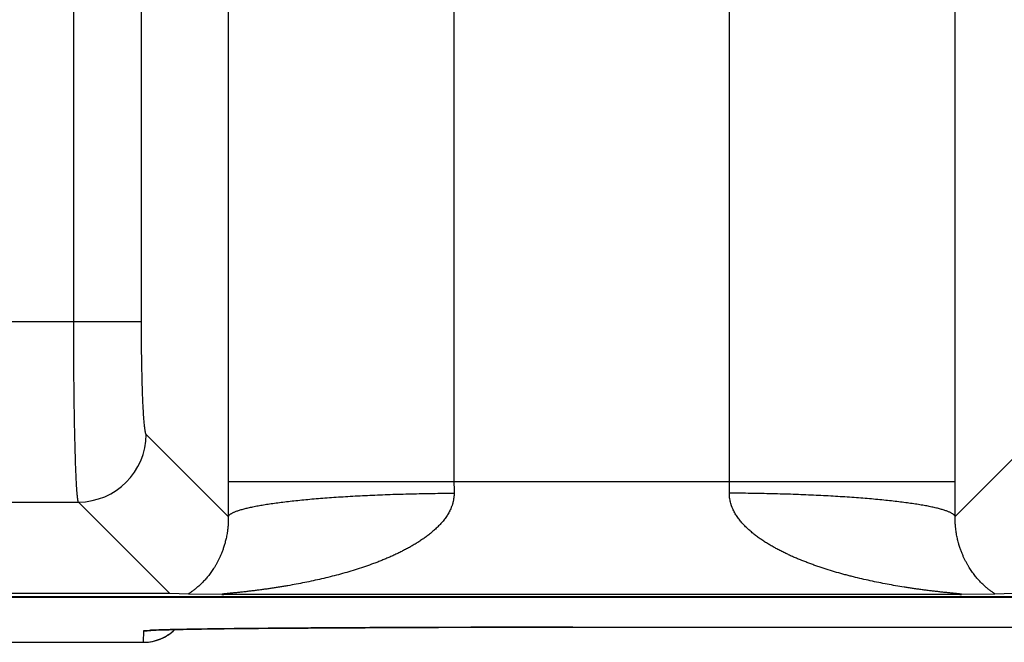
# Model space of a CAD drawing. Header units: inches. Extents: x 0 to 34, y 0 to 22.
# Tile 81 of 224: x 14.924 to 15.36, y 2.311 to 2.587. Entities that reach past the tile are written whole.
import ezdxf

# ---------------------------------------------------------------- set-up
doc = ezdxf.new("R2010")
doc.units = ezdxf.units.IN
doc.header["$LTSCALE"] = 1.87
doc.header["$MEASUREMENT"] = 0
doc.layers.get('0').update_dxf_attribs({"linetype": 'CONTINUOUS'})

msp = doc.modelspace()

# ---------------------------------------------------------------- linework, layer by layer
at = {"color": 7, "linetype": 'CONTINUOUS'}
for p, q in [((15.1166782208, 3.5291576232), (15.1166782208, 2.3823145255)), ((14.9783748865, 2.4531591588), (14.9783748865, 2.6122206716)), ((15.0167733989, 2.6063988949), (15.0167733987, 2.3823145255)), ((14.9484034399, 2.4531591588), (14.9484034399, 2.5923461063)), ((14.8964946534, 2.4531025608), (14.9484034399, 2.4531591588)), ((14.9484034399, 2.4531591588), (14.9783748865, 2.4531591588)), ((15.0168082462, 2.366861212), (14.9804627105, 2.4032067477)), ((15.3748095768, 2.4032067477), (15.338464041, 2.366861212)), ((15.0167733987, 2.3823145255), (15.3384988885, 2.3823145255)), ((14.8944067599, 2.3732352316), (14.9504912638, 2.3732353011)), ((14.9909776, 2.3327489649), (14.9504912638, 2.3732353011)), ((5.7528033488, 2.3311263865), (21.5411953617, 2.3311263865)), ((18.2038719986, 2.3313072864), (13.6229034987, 2.3313072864)), ((14.9909776, 2.3327489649), (14.8539204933, 2.3327489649)), ((14.9991528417, 2.3325356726), (14.9909776, 2.3327489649)), ((15.0148140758, 2.3323164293), (14.9991528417, 2.3325356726)), ((15.3404582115, 2.3323164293), (15.0148140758, 2.3323164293)), ((15.3560565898, 2.3325327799), (15.3404582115, 2.3323164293)), ((15.3642946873, 2.3327489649), (15.3560565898, 2.3325327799)), ((14.9792814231, 2.3161823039), (14.979193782, 2.3111613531)), ((14.9819500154, 2.3164589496), (14.9792814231, 2.3161823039)), ((14.9819656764, 2.3164222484), (14.9819618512, 2.3164218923)), ((14.9819621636, 2.3164219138), (14.9820098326, 2.3164258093)), ((14.9820098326, 2.3164258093), (14.9821191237, 2.3164339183)), ((14.9821191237, 2.3164339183), (14.9822890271, 2.3164453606)), ((14.9822890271, 2.3164453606), (14.9825189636, 2.3164594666)), ((14.9825189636, 2.3164594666), (14.9828088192, 2.3164757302)), ((14.9828088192, 2.3164757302), (14.9833608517, 2.3165035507)), ((14.9833608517, 2.3165035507), (14.9840663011, 2.3165350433)), ((14.9840663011, 2.3165350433), (14.9849430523, 2.3165698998)), ((14.9849430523, 2.3165698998), (14.9864103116, 2.3166211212)), ((14.9864103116, 2.3166211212), (14.9882689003, 2.3166774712)), ((14.9882689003, 2.3166774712), (14.9905923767, 2.3167388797)), ((14.9905923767, 2.3167388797), (14.9934450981, 2.3168048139)), ((14.9934450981, 2.3168048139), (14.996891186, 2.3168747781)), ((14.996891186, 2.3168747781), (15.0010924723, 2.3169498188)), ((15.0010924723, 2.3169498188), (15.0048943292, 2.3170103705)), ((15.0048943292, 2.3170103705), (15.0094676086, 2.317076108)), ((15.0094676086, 2.317076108), (15.0149380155, 2.3171467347)), ((15.0149380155, 2.3171467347), (15.0216200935, 2.3172234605)), ((15.0216200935, 2.3172234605), (15.0301333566, 2.31730933)), ((15.0301333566, 2.31730933), (15.0368979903, 2.3173698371)), ((15.0368979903, 2.3173698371), (15.0443278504, 2.3174296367)), ((15.0443278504, 2.3174296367), (15.0521107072, 2.3174859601)), ((15.0521107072, 2.3174859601), (15.0602214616, 2.3175385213)), ((15.0602214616, 2.3175385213), (15.068647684, 2.3175872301)), ((15.068647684, 2.3175872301), (15.0773627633, 2.3176320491)), ((15.0773627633, 2.3176320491), (15.0863393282, 2.3176726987)), ((15.0863393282, 2.3176726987), (15.1002306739, 2.317725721)), ((15.1002306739, 2.317725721), (15.1097512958, 2.3177556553)), ((15.1097512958, 2.3177556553), (15.1243504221, 2.3177920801)), ((15.1243504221, 2.3177920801), (15.1392287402, 2.3178182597)), ((15.1392287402, 2.3178182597), (15.1542979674, 2.3178340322)), ((15.1542979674, 2.3178340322), (15.1692814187, 2.3178391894)), ((15.1692814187, 2.3178391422), (15.4800083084, 2.3178369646)), ((14.7301681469, 2.3111602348), (14.9791938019, 2.3111602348))]:
    msp.add_line(p, q, dxfattribs=at)
msp.add_lwpolyline([(14.9791937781, 2.3111603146), (14.9796061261, 2.3111645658), (14.9805340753, 2.311205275), (14.9814591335, 2.3112890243), (14.9823793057, 2.3114156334), (14.983292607, 2.3115848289), (14.9841970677, 2.311796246), (14.9850907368, 2.3120494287), (14.9859716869, 2.3123438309), (14.9868380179, 2.3126788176), (14.9876878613, 2.3130536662), (14.9885193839, 2.3134675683), (14.9893307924, 2.313919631), (14.9901203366, 2.3144088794), (14.9908863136, 2.3149342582), (14.9916270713, 2.3154946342), (14.992341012, 2.3160887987), (14.9930265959, 2.3167154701), (14.9931082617, 2.3167973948)], dxfattribs=at)
for centre, radius, start, end in [((14.9504216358, 2.4032763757), 0.0300419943, 270.1327975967, 359.8672024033), ((18.4550569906, 2.382352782), 3.43828361, 180.0006375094, 180.2581533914), ((15.4892093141, 2.3822590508), 0.3725310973, 179.9914679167, 180.7837390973), ((14.8590711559, 2.3823063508), 0.3795229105, 359.2235588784, 0.0012341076), ((11.9228488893, 2.3822901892), 3.4156499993, 359.7411859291, 0.000408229), ((14.9791938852, 2.3311617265), 0.0200003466, 270.0000900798, 314.078365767), ((14.9792818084, 2.3361805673), 0.0199982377, 269.9999192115, 279.5269340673)]:
    msp.add_arc(centre, radius, start, end, dxfattribs=at)
for points, knots in [([(15.2385940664, 2.3823145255), (15.2385940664, 2.4039113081), (15.2385940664, 2.4471048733), (15.2385940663, 2.5118952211), (15.2385940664, 2.5766855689), (15.2385940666, 2.6306775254), (15.2385940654, 2.6738710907), (15.2385940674, 2.7062662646), (15.2385940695, 2.7386614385), (15.238594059, 2.7710566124), (15.2385940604, 2.8034517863), (15.2385941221, 2.8358469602), (15.2385939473, 2.8682421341), (15.2385940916, 2.8952381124), (15.238594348, 2.916834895), (15.2385941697, 2.9330324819), (15.2385933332, 2.9492300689), (15.2385932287, 2.962728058), (15.2385941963, 2.9735264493), (15.2385954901, 2.9816252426), (15.2385964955, 2.9897240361), (15.2385966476, 2.9978228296), (15.238595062, 3.005921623), (15.2385911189, 3.0140204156), (15.2385866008, 3.0221192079), (15.2385848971, 3.0302180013), (15.2385889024, 3.0383167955), (15.2386027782, 3.046415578), (15.2386166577, 3.0531645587), (15.2386218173, 3.0585637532), (15.2386216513, 3.0626131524), (15.2386169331, 3.0659876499), (15.2386092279, 3.068687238), (15.2385984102, 3.0713868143), (15.2385794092, 3.0747612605), (15.2385526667, 3.07881057), (15.2385270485, 3.0828598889), (15.2385100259, 3.0869092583), (15.2385078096, 3.0909586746), (15.2385313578, 3.0963578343), (15.2386008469, 3.1017567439), (15.2387225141, 3.1071546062), (15.2388420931, 3.1112022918), (15.2389939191, 3.1152489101), (15.2391517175, 3.1186198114), (15.2392998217, 3.1213153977), (15.2394234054, 3.123336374), (15.2395610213, 3.1253564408), (15.2397144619, 3.1273753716), (15.23988374, 3.1293930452), (15.2400681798, 3.1314093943), (15.240267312, 3.1334243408), (15.2405515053, 3.1361090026), (15.2409395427, 3.1394612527), (15.2414507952, 3.1434783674), (15.2420036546, 3.1474899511), (15.2425944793, 3.1514961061), (15.2432204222, 3.1554969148), (15.2438798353, 3.1594923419), (15.2445739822, 3.1634818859), (15.2455456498, 3.1687930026), (15.2465853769, 3.1740914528), (15.2476864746, 3.1793772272), (15.2485403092, 3.1833356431), (15.249418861, 3.1872886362), (15.2506205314, 3.1925524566), (15.2521763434, 3.199119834), (15.2541198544, 3.206982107), (15.2561302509, 3.2148275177), (15.258195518, 3.2226586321), (15.2603059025, 3.2304776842), (15.2624516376, 3.238287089), (15.2646221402, 3.2460896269), (15.2668065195, 3.2538882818), (15.2689923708, 3.261686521), (15.2711685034, 3.2694874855), (15.2733263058, 3.2772935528), (15.2754562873, 3.2851072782), (15.2775481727, 3.2929313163), (15.2795908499, 3.3007683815), (15.2815714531, 3.3086214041), (15.2834772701, 3.316492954), (15.2852956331, 3.3243852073), (15.2870146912, 3.3322997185), (15.2886257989, 3.3402369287), (15.2901195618, 3.3481970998), (15.2914838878, 3.3561805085), (15.2924997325, 3.3628530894), (15.2932285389, 3.3682029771), (15.2937307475, 3.3722212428), (15.2941863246, 3.3762450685), (15.2945927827, 3.3802741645), (15.2949485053, 3.384308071), (15.2952532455, 3.3883461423), (15.2954634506, 3.3917142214), (15.2956048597, 3.3944101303), (15.2956993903, 3.3964326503), (15.2957698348, 3.3981184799), (15.2958221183, 3.3994673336), (15.2958714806, 3.4008163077), (15.2959152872, 3.4021654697), (15.2959515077, 3.4035148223), (15.2959743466, 3.4045269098), (15.2959923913, 3.4055390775), (15.2960049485, 3.4065513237), (15.2960129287, 3.4075636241), (15.2960193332, 3.4089134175), (15.2960225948, 3.4106006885), (15.2960271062, 3.4119505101), (15.2960315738, 3.4126254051)], [0, 0, 0, 0, 0.0624998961, 0.1249997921, 0.1874996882, 0.2499995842, 0.2812495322, 0.3124994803, 0.3437494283, 0.3749993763, 0.4062493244, 0.4374992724, 0.4687492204, 0.4999991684, 0.5156241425, 0.5312491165, 0.5468740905, 0.5624990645, 0.5703115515, 0.5781240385, 0.5859365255, 0.5937490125, 0.6015614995, 0.6093739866, 0.6171864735, 0.6249989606, 0.6328114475, 0.6406239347, 0.6484364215, 0.6523426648, 0.6562489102, 0.6601551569, 0.6621082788, 0.6640613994, 0.6679676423, 0.6718738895, 0.675780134, 0.6796863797, 0.6835926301, 0.6874988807, 0.6953113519, 0.6992176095, 0.7031238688, 0.7070301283, 0.7109364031, 0.7128895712, 0.7148427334, 0.7167958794, 0.7187490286, 0.7207021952, 0.7226553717, 0.7246085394, 0.7265616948, 0.730467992, 0.7343742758, 0.7382805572, 0.7421868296, 0.7460931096, 0.7499993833, 0.7539056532, 0.7578119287, 0.7656244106, 0.7695306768, 0.7734369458, 0.7773432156, 0.7812494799, 0.7890619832, 0.7968744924, 0.8046870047, 0.8124995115, 0.8203120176, 0.8281245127, 0.8359370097, 0.8437494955, 0.8515619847, 0.8593744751, 0.8671869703, 0.8749994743, 0.8828119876, 0.8906245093, 0.8984370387, 0.9062495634, 0.9140620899, 0.921874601, 0.9296871, 0.937499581, 0.9453120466, 0.9531244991, 0.9570307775, 0.9609370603, 0.9648433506, 0.9687496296, 0.9726559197, 0.9765622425, 0.9804685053, 0.9824216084, 0.9843747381, 0.9863279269, 0.9873045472, 0.9882811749, 0.9902343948, 0.991210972, 0.9921875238, 0.9931640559, 0.9941405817, 0.9951171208, 0.9960936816, 0.9980468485, 1, 1, 1, 1]), ([(15.3384988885, 2.3823145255), (15.3384988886, 2.4255051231), (15.3384988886, 2.4902910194), (15.3384988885, 2.5766722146), (15.3384988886, 2.6414581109), (15.3384988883, 2.7062440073), (15.338498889, 2.7602322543), (15.3384988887, 2.8034228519), (15.3384988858, 2.8358158), (15.3384988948, 2.8682087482), (15.3384988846, 2.9006016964), (15.338498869, 2.9329946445), (15.3384989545, 2.959988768), (15.3384988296, 2.9815840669), (15.3384987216, 2.9977805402), (15.3384989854, 3.013977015), (15.338499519, 3.030173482), (15.3384987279, 3.0436705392), (15.3384977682, 3.0544681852), (15.3384974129, 3.0625664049), (15.3384985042, 3.0706645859), (15.3385007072, 3.0787627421), (15.3385029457, 3.0868609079), (15.3385024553, 3.0949588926), (15.338497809, 3.1030559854), (15.3384887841, 3.1111506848), (15.3384741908, 3.1192399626), (15.3384521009, 3.127318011), (15.3384181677, 3.1353788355), (15.3383753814, 3.1434184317), (15.3383255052, 3.1514361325), (15.3382695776, 3.1594316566), (15.338207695, 3.1674037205), (15.3381396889, 3.1753511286), (15.338066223, 3.1832742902), (15.3379626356, 3.1937959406), (15.3378239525, 3.2069025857), (15.3376458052, 3.2225854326), (15.3374597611, 3.2382210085), (15.3372690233, 3.2538304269), (15.3370781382, 3.269436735), (15.3368905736, 3.2850631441), (15.3367096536, 3.3007313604), (15.3365394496, 3.3164615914), (15.3363845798, 3.3322701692), (15.3362487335, 3.3481671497), (15.3361351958, 3.3641563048), (15.3360649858, 3.3775371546), (15.3360313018, 3.3869353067), (15.3360165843, 3.3923207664), (15.3360077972, 3.3963645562), (15.3360008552, 3.4004104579), (15.3359940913, 3.40580765), (15.335992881, 3.4098561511), (15.3359936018, 3.4125554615)], [0, 0, 0, 0, 0.1257669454, 0.1886504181, 0.2515338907, 0.3144173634, 0.3773008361, 0.4087425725, 0.4401843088, 0.4716260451, 0.5030677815, 0.5345095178, 0.565951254, 0.5816721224, 0.5973929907, 0.6131138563, 0.6288347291, 0.6445555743, 0.6524160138, 0.6602764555, 0.6681368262, 0.6759971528, 0.6838575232, 0.6917179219, 0.6995777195, 0.7074354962, 0.715288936, 0.7231329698, 0.7309580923, 0.7387614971, 0.7465438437, 0.7543053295, 0.7620442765, 0.7697584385, 0.777448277, 0.7851167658, 0.8003979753, 0.8156157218, 0.8307866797, 0.8459305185, 0.8610722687, 0.8762341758, 0.8914364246, 0.9066996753, 0.9220417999, 0.9374717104, 0.952991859, 0.9686018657, 0.9764359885, 0.9803585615, 0.984283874, 0.9882111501, 0.9921398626, 1, 1, 1, 1]), ([(14.9504912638, 2.3732353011), (14.9504817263, 2.3732505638), (14.9504630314, 2.3732853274), (14.9504373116, 2.3733442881), (14.9504115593, 2.3734145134), (14.9503750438, 2.3735301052), (14.9503305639, 2.3737033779), (14.9502796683, 2.3739456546), (14.950228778, 2.3742329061), (14.9501779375, 2.3745649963), (14.95012723, 2.3749417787), (14.9500767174, 2.3753630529), (14.9500264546, 2.3758285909), (14.9499570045, 2.3765367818), (14.9498722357, 2.3775306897), (14.9497754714, 2.3788522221), (14.9496803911, 2.380342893), (14.949587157, 2.3819993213), (14.9494961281, 2.3838177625), (14.9494074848, 2.3857940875), (14.9493214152, 2.3879238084), (14.9492382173, 2.3902020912), (14.9491283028, 2.3935214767), (14.9490007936, 2.398000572), (14.9488655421, 2.4037421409), (14.9487456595, 2.4099337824), (14.9486421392, 2.4165191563), (14.9485561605, 2.4234383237), (14.9484883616, 2.4306282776), (14.9484395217, 2.4380235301), (14.9484100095, 2.4455567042), (14.9484034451, 2.4506172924), (14.9484034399, 2.4531591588)], [0, 0, 0, 0, 0.0006748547, 0.0014769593, 0.0024105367, 0.0034781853, 0.0060213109, 0.0091140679, 0.0127595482, 0.016958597, 0.0217107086, 0.0270144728, 0.0328677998, 0.0392680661, 0.0536965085, 0.0702701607, 0.0889533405, 0.1097050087, 0.1324789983, 0.1572243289, 0.1838853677, 0.2124019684, 0.2427097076, 0.308420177, 0.3804214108, 0.4580600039, 0.5406306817, 0.6273827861, 0.7175271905, 0.8102435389, 0.9046877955, 1, 1, 1, 1]), ([(14.9804627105, 2.4032067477), (14.9804534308, 2.4032160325), (14.9804349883, 2.4032373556), (14.9804091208, 2.4032743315), (14.9803832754, 2.4033183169), (14.9803469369, 2.4033901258), (14.9803024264, 2.4034981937), (14.9802616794, 2.4036192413), (14.9802286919, 2.4037298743), (14.9801932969, 2.4038585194), (14.9801495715, 2.4040369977), (14.9800988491, 2.4042724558), (14.980028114, 2.4046411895), (14.9799420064, 2.4051712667), (14.9798439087, 2.4058895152), (14.9797471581, 2.4067152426), (14.9796520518, 2.4076466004), (14.9795588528, 2.4086815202), (14.9794678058, 2.4098176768), (14.9793791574, 2.4110524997), (14.9792605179, 2.4128876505), (14.9791216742, 2.4154056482), (14.9789724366, 2.4186797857), (14.9788371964, 2.4222680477), (14.978717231, 2.4261378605), (14.9786137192, 2.4302540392), (14.9785276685, 2.4345791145), (14.9784598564, 2.439073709), (14.9783942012, 2.4452858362), (14.978374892, 2.449995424), (14.9783748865, 2.4531591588)], [0, 0, 0, 0, 0.0007863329, 0.0016839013, 0.0027000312, 0.0038396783, 0.006502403, 0.0096917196, 0.0114871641, 0.0134173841, 0.017683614, 0.0224923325, 0.0278439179, 0.0401726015, 0.0546551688, 0.0712648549, 0.0899710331, 0.1107337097, 0.1335080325, 0.1582460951, 0.1848914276, 0.2436655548, 0.309304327, 0.3812195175, 0.4587594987, 0.541222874, 0.6278626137, 0.7178893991, 0.8104866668, 1, 1, 1, 1]), ([(15.1167130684, 2.377163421), (15.1167176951, 2.3768236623), (15.1167041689, 2.3761444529), (15.1166159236, 2.3751308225), (15.1164871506, 2.3742944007), (15.1163532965, 2.3736326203), (15.1162381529, 2.3731405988), (15.1161083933, 2.3726530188), (15.1159639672, 2.3721703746), (15.1158056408, 2.3716929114), (15.1155771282, 2.3710639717), (15.11525989, 2.3702916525), (15.1148347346, 2.3693868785), (15.1143674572, 2.3685061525), (15.1138615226, 2.3676500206), (15.1133212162, 2.3668179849), (15.1127503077, 2.3660093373), (15.1121519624, 2.3652233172), (15.1115283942, 2.3644595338), (15.1108817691, 2.3637173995), (15.1099926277, 2.3627561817), (15.108833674, 2.3616041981), (15.1073809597, 2.3602927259), (15.1058760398, 2.3590479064), (15.1043264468, 2.3578650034), (15.102739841, 2.3567375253), (15.1011214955, 2.355660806), (15.0994743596, 2.3546329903), (15.0978031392, 2.3536488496), (15.0961108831, 2.3527051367), (15.0943997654, 2.3517995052), (15.0926713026, 2.3509306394), (15.0909280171, 2.3500951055), (15.0891718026, 2.3492902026), (15.087403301, 2.3485155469), (15.0856236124, 2.3477696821), (15.0838341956, 2.3470502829), (15.0820360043, 2.346355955), (15.0796280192, 2.3454629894), (15.0765990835, 2.3444053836), (15.0729391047, 2.343220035), (15.0692581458, 2.3421138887), (15.0655596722, 2.3410812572), (15.0618467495, 2.3401170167), (15.0581219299, 2.33921747), (15.0543876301, 2.3383790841), (15.0506461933, 2.3375987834), (15.0469000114, 2.3368739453), (15.0437745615, 2.3363138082), (15.0412741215, 2.3358911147), (15.0394005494, 2.3355867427), (15.0375281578, 2.3352945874), (15.0356575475, 2.3350144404), (15.0337894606, 2.3347461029), (15.0319248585, 2.3344893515), (15.0300649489, 2.3342438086), (15.028211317, 2.3340095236), (15.0263661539, 2.3337859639), (15.024532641, 2.3335731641), (15.0230137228, 2.3334037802), (15.0218082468, 2.3332732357), (15.0209138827, 2.3331778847), (15.0200282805, 2.3330850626), (15.019153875, 2.3329944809), (15.0184336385, 2.3329204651), (15.017865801, 2.3328622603), (15.0174478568, 2.3328193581), (15.0170366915, 2.3327769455), (15.0166336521, 2.3327350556), (15.0162405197, 2.3326937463), (15.0158597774, 2.3326530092), (15.0155516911, 2.3326191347), (15.015314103, 2.3325922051), (15.0151439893, 2.3325724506), (15.014980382, 2.3325528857), (15.0148241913, 2.3325335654), (15.0146765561, 2.3325145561), (15.0145389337, 2.3324958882), (15.0144130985, 2.3324776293), (15.0143011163, 2.3324598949), (15.0142175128, 2.332445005), (15.0141592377, 2.3324331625), (15.0141223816, 2.3324249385), (15.0140903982, 2.3324169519), (15.0140635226, 2.3324092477), (15.0140420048, 2.332401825), (15.0140276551, 2.3323955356), (15.0140191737, 2.3323903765), (15.014014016, 2.3323862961), (15.0140103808, 2.3323814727), (15.0140108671, 2.3323763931), (15.0140129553, 2.332373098), (15.0140164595, 2.3323700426), (15.0140213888, 2.3323671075), (15.0140277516, 2.3323642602), (15.0140389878, 2.3323602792), (15.0140566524, 2.3323557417), (15.0140820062, 2.3323508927), (15.0141127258, 2.3323463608), (15.0141486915, 2.3323421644), (15.0141897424, 2.3323383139), (15.0142356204, 2.332334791), (15.0143054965, 2.3323303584), (15.014402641, 2.3323257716), (15.0145294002, 2.332321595), (15.0146681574, 2.3323184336), (15.0147643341, 2.3323170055), (15.0148140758, 2.3323164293)], [0, 0, 0, 0, 0.0085354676, 0.0170497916, 0.0255408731, 0.0297776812, 0.0340081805, 0.0382322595, 0.0424499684, 0.0466613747, 0.0508664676, 0.0592573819, 0.0676243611, 0.0759688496, 0.0842924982, 0.0925967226, 0.1008828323, 0.109152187, 0.1174062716, 0.1256465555, 0.1338741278, 0.1502939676, 0.1666740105, 0.183020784, 0.1993398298, 0.2156339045, 0.231905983, 0.2481604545, 0.2643981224, 0.2806201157, 0.296828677, 0.3130263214, 0.3292125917, 0.3453871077, 0.3615524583, 0.3777097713, 0.3938580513, 0.4099972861, 0.4261288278, 0.458369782, 0.4905797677, 0.5227609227, 0.5549126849, 0.5870323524, 0.6191177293, 0.6511649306, 0.6831684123, 0.7151206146, 0.7470105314, 0.7629274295, 0.7788220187, 0.7946909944, 0.8105303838, 0.8263351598, 0.8420983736, 0.8578105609, 0.8734608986, 0.8890315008, 0.9044994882, 0.9198274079, 0.927422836, 0.9349578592, 0.9424209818, 0.9497908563, 0.9570403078, 0.9606084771, 0.9641295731, 0.9675941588, 0.9709916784, 0.9743083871, 0.9775239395, 0.9806104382, 0.9820940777, 0.9835303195, 0.984912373, 0.9862331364, 0.9874836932, 0.9886515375, 0.9897218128, 0.990677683, 0.9914994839, 0.9918546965, 0.9921713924, 0.9924479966, 0.9926826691, 0.9928735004, 0.9930193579, 0.9930756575, 0.9931214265, 0.9931865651, 0.9932137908, 0.9932442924, 0.9932822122, 0.9933297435, 0.9933878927, 0.9934570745, 0.9936289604, 0.9938453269, 0.9941053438, 0.9944087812, 0.9947548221, 0.9951409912, 0.9955645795, 0.996513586, 0.9975838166, 0.9987504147, 1, 1, 1, 1]), ([(15.0168082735, 2.366861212), (15.0168842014, 2.3670416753), (15.0170321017, 2.3672533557), (15.0172458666, 2.3674795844), (15.0174246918, 2.36764815), (15.0176854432, 2.3678575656), (15.0180458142, 2.3681014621), (15.0184619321, 2.3683445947), (15.018933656, 2.368586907), (15.0194608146, 2.3688282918), (15.020043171, 2.3690686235), (15.0206804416, 2.3693077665), (15.0213722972, 2.3695455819), (15.0221183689, 2.3697819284), (15.0229182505, 2.3700166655), (15.0237715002, 2.3702496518), (15.0246776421, 2.3704807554), (15.0259880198, 2.3707938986), (15.027755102, 2.3711773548), (15.0296106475, 2.371536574), (15.031194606, 2.3718202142), (15.0329058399, 2.3721109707), (15.0351633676, 2.3724654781), (15.0380119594, 2.3728711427), (15.0410397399, 2.3732633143), (15.0442398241, 2.3736410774), (15.0476049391, 2.374003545), (15.0511274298, 2.3743498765), (15.0547992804, 2.3746792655), (15.0586121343, 2.3749909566), (15.0639512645, 2.375387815), (15.0709107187, 2.3758317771), (15.079560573, 2.3762765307), (15.0885486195, 2.3766365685), (15.0977930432, 2.3769085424), (15.1072096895, 2.3770899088), (15.1135357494, 2.377149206), (15.1167130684, 2.3771634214)], [0, 0, 0, 0, 0.0058005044, 0.0074670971, 0.009231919, 0.0130746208, 0.0173610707, 0.0221127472, 0.0273444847, 0.0330664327, 0.0392853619, 0.0460055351, 0.0532293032, 0.0609575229, 0.0691898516, 0.0779249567, 0.0871606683, 0.0968941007, 0.1178391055, 0.140725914, 0.1528847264, 0.165512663, 0.1921502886, 0.2205847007, 0.250756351, 0.2826008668, 0.3160494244, 0.351029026, 0.3874627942, 0.4252702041, 0.4643673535, 0.5460792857, 0.6318690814, 0.7209676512, 0.8125744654, 0.9058652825, 1, 1, 1, 1]), ([(15.3404582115, 2.3323164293), (15.3404792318, 2.3323166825), (15.3405165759, 2.3323172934), (15.3405726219, 2.332319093), (15.3406306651, 2.3323207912), (15.3406959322, 2.3323224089), (15.3407638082, 2.3323243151), (15.3408283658, 2.3323266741), (15.3408882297, 2.3323293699), (15.3409444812, 2.3323322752), (15.3409972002, 2.3323354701), (15.3410455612, 2.3323390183), (15.3410889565, 2.3323429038), (15.3411271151, 2.3323471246), (15.3411598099, 2.3323516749), (15.3411868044, 2.3323565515), (15.3412055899, 2.3323611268), (15.341217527, 2.3323651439), (15.3412242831, 2.3323680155), (15.3412295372, 2.3323709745), (15.3412333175, 2.332374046), (15.3412356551, 2.3323773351), (15.3412365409, 2.3323823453), (15.3412333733, 2.3323873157), (15.3412286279, 2.3323914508), (15.3412208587, 2.3323966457), (15.3412076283, 2.3324029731), (15.3411878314, 2.3324104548), (15.3411631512, 2.3324182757), (15.3411336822, 2.3324263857), (15.3410994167, 2.3324347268), (15.3410443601, 2.3324467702), (15.3409643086, 2.3324618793), (15.340855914, 2.3324798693), (15.3407326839, 2.3324983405), (15.3405965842, 2.3325171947), (15.3404494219, 2.3325363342), (15.3402928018, 2.3325556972), (15.3401281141, 2.3325752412), (15.3399565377, 2.332594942), (15.3397167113, 2.3326217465), (15.3394057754, 2.3326553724), (15.3390217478, 2.332695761), (15.3386256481, 2.332736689), (15.3382201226, 2.3327781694), (15.3378071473, 2.3328202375), (15.3373882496, 2.3328629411), (15.3368206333, 2.3329211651), (15.3361016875, 2.3329956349), (15.3352291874, 2.3330869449), (15.3343452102, 2.3331804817), (15.3334516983, 2.3332761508), (15.3322457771, 2.3334068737), (15.3307257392, 2.3335749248), (15.3288913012, 2.3337875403), (15.3270460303, 2.3340111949), (15.3251925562, 2.3342456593), (15.3233328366, 2.3344908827), (15.3214686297, 2.3347478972), (15.31960112, 2.3350166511), (15.3177309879, 2.3352970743), (15.3152327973, 2.3356869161), (15.312107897, 2.3362040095), (15.308360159, 2.3368764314), (15.3046145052, 2.3376011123), (15.3008735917, 2.3383811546), (15.2971400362, 2.3392203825), (15.2940371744, 2.3399692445), (15.291560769, 2.3406008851), (15.2890877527, 2.3412555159), (15.2860056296, 2.3421169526), (15.282325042, 2.3432223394), (15.2792760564, 2.3442095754), (15.2768495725, 2.3450422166), (15.2750361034, 2.3456890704), (15.2732299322, 2.3463589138), (15.2714316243, 2.3470524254), (15.2696423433, 2.3477714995), (15.2678633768, 2.348518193), (15.2660954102, 2.34929326), (15.264339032, 2.3500972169), (15.2625959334, 2.350932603), (15.2608680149, 2.3518018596), (15.2591573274, 2.3527076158), (15.2574654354, 2.3536514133), (15.255794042, 2.3546347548), (15.2541474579, 2.3556629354), (15.2527995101, 2.3565598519), (15.2517372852, 2.3573028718), (15.2506854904, 2.3580637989), (15.2493937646, 2.3590497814), (15.2478890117, 2.3602943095), (15.2466795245, 2.3613868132), (15.2457427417, 2.3622963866), (15.2448272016, 2.3632321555), (15.2437294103, 2.3644519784), (15.2425046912, 2.3660010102), (15.2415792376, 2.3673682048), (15.240905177, 2.3685077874), (15.2404364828, 2.3693876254), (15.2400100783, 2.3702916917), (15.2396940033, 2.3710643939), (15.2394674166, 2.3716939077), (15.2392576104, 2.3723313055), (15.239027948, 2.3731404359), (15.2388102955, 2.3741283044), (15.2386816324, 2.3749634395), (15.2386119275, 2.3756368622), (15.2385765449, 2.3761444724), (15.2385579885, 2.3766535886), (15.2385568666, 2.3769934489), (15.2385592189, 2.377163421)], [0, 0, 0, 0, 0.0005282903, 0.0009385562, 0.0014091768, 0.0019875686, 0.0025792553, 0.0031155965, 0.0036109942, 0.0040851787, 0.0045310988, 0.0049382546, 0.0053037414, 0.005625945, 0.0059029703, 0.006133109, 0.0063151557, 0.0063881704, 0.006449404, 0.006499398, 0.0065392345, 0.0065710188, 0.0065987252, 0.0066619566, 0.00670546, 0.0067586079, 0.0068954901, 0.0070732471, 0.0072901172, 0.0075458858, 0.0078412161, 0.0081762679, 0.0089621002, 0.0098881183, 0.0109374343, 0.0120934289, 0.0133409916, 0.014666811, 0.0160593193, 0.0175087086, 0.0190069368, 0.0221238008, 0.0253682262, 0.0287109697, 0.0321309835, 0.0356124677, 0.0391429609, 0.0427126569, 0.0499518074, 0.0573071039, 0.0647587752, 0.0722906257, 0.0798898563, 0.095241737, 0.1107225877, 0.126298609, 0.1419535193, 0.157672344, 0.1734386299, 0.1892448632, 0.2050870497, 0.2209611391, 0.2527852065, 0.2846828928, 0.3166447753, 0.3486578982, 0.3807123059, 0.4128083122, 0.4288693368, 0.4449373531, 0.4770962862, 0.5092880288, 0.5415075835, 0.5576279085, 0.5737557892, 0.5898921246, 0.6060375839, 0.6221908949, 0.6383511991, 0.6545204, 0.6707007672, 0.6868918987, 0.7030934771, 0.7193061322, 0.7355327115, 0.7517756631, 0.7680344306, 0.7843108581, 0.7924573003, 0.8006099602, 0.8169337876, 0.8332852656, 0.8496696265, 0.8578770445, 0.8660953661, 0.8825663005, 0.8990920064, 0.9156832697, 0.9240094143, 0.9323566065, 0.9407260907, 0.9491191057, 0.953325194, 0.9575376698, 0.965980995, 0.9744497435, 0.9829431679, 0.9871993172, 0.9914610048, 0.9957281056, 1, 1, 1, 1]), ([(15.3384640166, 2.366861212), (15.3383880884, 2.3670416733), (15.338240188, 2.3672533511), (15.3380264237, 2.367479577), (15.3378475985, 2.3676481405), (15.3375868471, 2.3678575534), (15.337226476, 2.3681014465), (15.3368103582, 2.3683445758), (15.3363386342, 2.3685868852), (15.3358114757, 2.368828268), (15.3352291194, 2.3690685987), (15.3345918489, 2.3693077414), (15.3338999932, 2.3695455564), (15.3331539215, 2.3697819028), (15.3323540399, 2.3700166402), (15.3315007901, 2.3702496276), (15.3305946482, 2.370480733), (15.3292842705, 2.3707938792), (15.3275171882, 2.3711773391), (15.3256616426, 2.3715365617), (15.3240776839, 2.3718202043), (15.3223664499, 2.3721109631), (15.320108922, 2.3724654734), (15.3172603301, 2.3728711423), (15.3142325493, 2.3732633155), (15.3110324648, 2.373641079), (15.3076673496, 2.374003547), (15.3041448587, 2.3743498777), (15.3004730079, 2.3746792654), (15.2966601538, 2.3749909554), (15.2913210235, 2.3753878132), (15.284361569, 2.3758317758), (15.2757117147, 2.3762765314), (15.266723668, 2.3766365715), (15.2574792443, 2.3769085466), (15.2480625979, 2.3770899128), (15.2417365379, 2.3771492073), (15.2385592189, 2.3771634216)], [0, 0, 0, 0, 0.0058004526, 0.0074670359, 0.0092318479, 0.0130745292, 0.0173609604, 0.0221126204, 0.0273443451, 0.0330662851, 0.0392852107, 0.0460053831, 0.0532291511, 0.0609573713, 0.0691897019, 0.0779248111, 0.0871605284, 0.0968939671, 0.1178389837, 0.1407258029, 0.1528846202, 0.1655125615, 0.192150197, 0.2205846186, 0.2507562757, 0.2826007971, 0.3160493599, 0.351028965, 0.3874627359, 0.4252701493, 0.4643673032, 0.5460792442, 0.6318690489, 0.7209676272, 0.8125744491, 0.905865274, 1, 1, 1, 1]), ([(15.0168082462, 2.366861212), (15.0168155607, 2.3665810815), (15.0168238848, 2.3660293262), (15.0168169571, 2.3652182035), (15.0167942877, 2.3644432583), (15.0167604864, 2.3637027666), (15.0167132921, 2.3629927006), (15.0166552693, 2.3623077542), (15.0165886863, 2.3616505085), (15.0165153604, 2.3610199), (15.0164349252, 2.360412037), (15.0163204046, 2.3596386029), (15.0161636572, 2.3587166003), (15.0159557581, 2.3576611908), (15.0157335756, 2.356664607), (15.0154979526, 2.3557201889), (15.0152531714, 2.3548216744), (15.0149997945, 2.3539655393), (15.014657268, 2.3528918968), (15.0142123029, 2.3516280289), (15.0136491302, 2.3501997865), (15.0130696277, 2.3488715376), (15.0124771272, 2.3476305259), (15.0118752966, 2.3464665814), (15.0112647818, 2.345371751), (15.01064665, 2.344339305), (15.009830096, 2.3430614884), (15.0087976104, 2.3415871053), (15.0075262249, 2.3399698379), (15.0062523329, 2.3385161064), (15.004983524, 2.3372102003), (15.0037285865, 2.3360400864), (15.0026872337, 2.3351566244), (15.0018727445, 2.3345095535), (15.0012854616, 2.334061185), (15.0007152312, 2.3336413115), (15.0001675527, 2.3332494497), (14.9996490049, 2.3328843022), (14.9993140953, 2.3326493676), (14.9991528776, 2.3325356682)], [0, 0, 0, 0, 0.0208737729, 0.0411000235, 0.0604169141, 0.0786204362, 0.09631289, 0.1134221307, 0.1298217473, 0.1455191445, 0.1607102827, 0.1754936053, 0.2037578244, 0.230365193, 0.2556127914, 0.2798067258, 0.3028638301, 0.3249764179, 0.3463083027, 0.3868048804, 0.4247579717, 0.4606445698, 0.4947292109, 0.5271769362, 0.5582338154, 0.588089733, 0.6167987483, 0.6711790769, 0.7220892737, 0.7699626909, 0.8150934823, 0.8576605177, 0.8977235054, 0.9167806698, 0.9351427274, 0.9527582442, 0.9695269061, 0.9853049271, 1, 1, 1, 1]), ([(15.3561197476, 2.3325354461), (15.3559584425, 2.3326494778), (15.3556206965, 2.3328851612), (15.3550986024, 2.3332502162), (15.3545507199, 2.3336416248), (15.3539863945, 2.3340612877), (15.3534043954, 2.3345093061), (15.352803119, 2.3349856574), (15.3521882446, 2.3354925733), (15.3515671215, 2.3360308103), (15.3509424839, 2.336599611), (15.3503145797, 2.3371999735), (15.349683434, 2.3378338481), (15.34882454, 2.3387401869), (15.3477462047, 2.3399690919), (15.3467041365, 2.3412948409), (15.3458767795, 2.3424411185), (15.3452490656, 2.3433639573), (15.3446251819, 2.344338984), (15.3440079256, 2.3453713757), (15.343397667, 2.3464668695), (15.3429004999, 2.3474251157), (15.3425093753, 2.3482280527), (15.3422163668, 2.348856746), (15.341925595, 2.3495080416), (15.3416372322, 2.3501830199), (15.341353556, 2.3508820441), (15.3410757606, 2.3516067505), (15.3408025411, 2.3523602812), (15.3405339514, 2.3531462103), (15.3402721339, 2.3539657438), (15.3400633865, 2.3546716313), (15.3399012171, 2.3552551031), (15.3397376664, 2.3558678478), (15.3395386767, 2.3566650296), (15.3393158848, 2.3576617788), (15.339108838, 2.3587154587), (15.3389188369, 2.359838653), (15.3387795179, 2.3608246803), (15.3386818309, 2.3616560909), (15.3386275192, 2.3621966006), (15.3385891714, 2.3626379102), (15.3385630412, 2.3629764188), (15.338538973, 2.3633233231), (15.3385088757, 2.3638083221), (15.3384840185, 2.3643082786), (15.3384659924, 2.3648216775), (15.3384561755, 2.3652186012), (15.3384508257, 2.3656209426), (15.338450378, 2.3660292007), (15.3384542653, 2.3664431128), (15.3384600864, 2.366721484), (15.338464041, 2.366861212)], [0, 0, 0, 0, 0.0147141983, 0.0306769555, 0.0474526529, 0.0648663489, 0.083057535, 0.1021589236, 0.1220027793, 0.1424101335, 0.1633718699, 0.1849237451, 0.2071128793, 0.2299936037, 0.2779243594, 0.3288350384, 0.3555307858, 0.383213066, 0.4119576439, 0.4417403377, 0.4727945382, 0.5053509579, 0.5221370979, 0.5393180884, 0.557013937, 0.5752629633, 0.5939882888, 0.6132025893, 0.6330704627, 0.653688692, 0.6750641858, 0.6971496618, 0.7085139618, 0.7201717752, 0.7443881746, 0.769709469, 0.7962402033, 0.8243648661, 0.8545516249, 0.8704038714, 0.8867175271, 0.8950128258, 0.903398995, 0.9120065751, 0.9209144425, 0.9395942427, 0.9492902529, 0.9591788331, 0.9691682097, 0.9792612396, 0.9895879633, 1, 1, 1, 1]), ([(15.1692814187, 2.3178399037), (15.1637352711, 2.3178399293), (15.1526855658, 2.3178356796), (15.1309249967, 2.3178106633), (15.1095855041, 2.3177613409), (15.0888311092, 2.3176863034), (15.0741133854, 2.3176194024), (15.0601267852, 2.3175416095), (15.0469788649, 2.3174535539), (15.034770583, 2.3173559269), (15.0235959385, 2.3172495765), (15.013540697, 2.3171353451), (15.0058970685, 2.3170309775), (15.0003990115, 2.3169428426), (14.9967572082, 2.3168778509), (14.9934470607, 2.3168116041), (14.9904749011, 2.3167442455), (14.9878463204, 2.3166759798), (14.9855663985, 2.316606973), (14.9838865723, 2.3165464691), (14.9827204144, 2.3164967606), (14.9821968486, 2.3164716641), (14.9819500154, 2.3164589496)], [0, 0, 0, 0, 0.0888131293, 0.1769442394, 0.3484626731, 0.4305334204, 0.5092964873, 0.5841470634, 0.654511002, 0.7198451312, 0.7796503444, 0.8334639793, 0.8808748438, 0.9020626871, 0.9215182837, 0.9392020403, 0.9550802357, 0.9691250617, 0.9813088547, 0.9916063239, 0.996042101, 1, 1, 1, 1])]:
    msp.add_open_spline(points, degree=3, knots=knots, dxfattribs=at)

doc.saveas('drawing.dxf')
